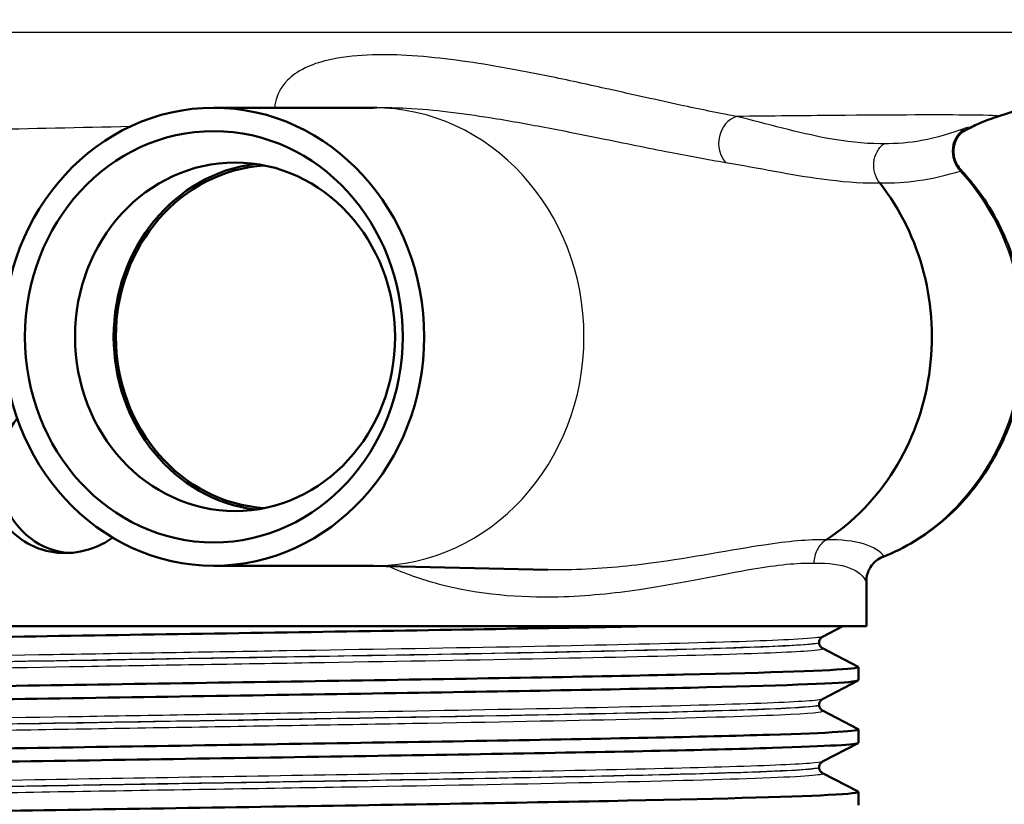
# Model space of a CAD drawing. Header units: millimetres. Extents: x 100 to 2000, y 93 to 2870.
# Tile 14 of 33: x 647 to 683, y 1502 to 1531. Entities that reach past the tile are written whole.
import ezdxf

# ---------------------------------------------------------------- set-up
doc = ezdxf.new("R2010")
doc.units = ezdxf.units.MM
doc.header["$LTSCALE"] = 10
for name, color, linetype, lineweight in [('Dimensions(ISO)', 7, 'Continuous', 25), ('Visible Edges(ISO)', 7, 'Continuous', 50), ('Visible Tangent Edges(ISO)', 7, 'Continuous', 25)]:
    doc.layers.add(name, color=color, linetype=linetype, lineweight=lineweight)
doc.styles.add('Text_3.5mm', font='arial.ttf', dxfattribs={"width": 0.9})
doc.dimstyles.new('KS-STANDARD', dxfattribs={"dimscale": 10, "dimtxt": 3.5, "dimasz": 2.5, "dimexe": 3.175, "dimexo": 0, "dimgap": 0.8, "dimtad": 1, "dimdec": 1, "dimrnd": 1e-08, "dimtxsty": 'Text_3.5mm', "dimcen": 0.09, "dimdle": 10, "dimclrd": 7, "dimclre": 7, "dimclrt": 7, "dimadec": 0, "dimazin": 2, "dimtfac": 0.714286, "dimtdec": 4, "dimtmove": 0, "dimatfit": 3, "dimfxl": 1, "dimtolj": 1, "dimlwd": 25, "dimlwe": 25, "dimarcsym": 0})

# ---------------------------------------------------------------- blocks, each defined once
blk = doc.blocks.new('*D7')
at = {"layer": 'Defpoints', "color": 0, "linetype": 'Continuous'}
for p in [(1000.641, 1732.747), (1083.835, 1732.747), (653.879, 1459.555)]:
    blk.add_point(p, dxfattribs=at)
at = {"layer": 'Dimensions(ISO)', "color": 7, "linetype": 'Continuous', "lineweight": 25}
for p, q in [((1000.641, 1732.747), (1115.585, 1732.747)), ((1083.835, 1484.555), (1083.835, 1707.747)), ((653.879, 1459.555), (1115.585, 1459.555))]:
    blk.add_line(p, q, dxfattribs=at)
at = {"layer": 'Dimensions(ISO)', "color": 7, "linetype": 'Continuous'}
for points in [[(1079.668, 1707.747), (1088.002, 1707.747), (1083.835, 1732.747)], [(1079.668, 1484.555), (1088.002, 1484.555), (1083.835, 1459.555)]]:
    blk.add_solid(points, dxfattribs=at)
at = {"layer": 'Dimensions(ISO)', "color": 7, "linetype": 'Continuous', "lineweight": 25, "insert": (1057.953, 1575.238), "char_height": 35, "attachment_point": 4, "rotation": 90, "style": 'Text_3.5mm'}
blk.add_mtext('\\A1;273', dxfattribs=at)

msp = doc.modelspace()

# ---------------------------------------------------------------- linework, layer by layer
at = {"layer": 'Visible Edges(ISO)'}
for p, q in [((682.744, 1527.704), (692.487, 1530.808)), ((659.64, 1528.026), (653.726, 1528.026)), ((659.561, 1528.026), (659.756, 1528.03)), ((659.64, 1511.084), (653.726, 1511.084)), ((659.561, 1511.084), (666.085, 1510.94)), ((677.879, 1508.855), (677.879, 1510.628)), ((677.879, 1508.855), (629.879, 1508.855)), ((677.007, 1508.855), (676.252, 1508.462)), ((676.129, 1508.246), (676.129, 1508.252)), ((676.252, 1508.036), (677.568, 1507.351)), ((677.579, 1506.849), (677.579, 1507.34)), ((677.568, 1506.838), (676.252, 1506.153)), ((676.129, 1505.937), (676.129, 1505.943)), ((676.252, 1505.727), (677.568, 1505.042)), ((677.579, 1504.54), (677.579, 1505.031)), ((677.568, 1504.529), (676.252, 1503.844)), ((676.129, 1503.628), (676.129, 1503.634)), ((676.252, 1503.418), (677.568, 1502.733)), ((677.579, 1502.231), (677.579, 1502.722))]:
    msp.add_line(p, q, dxfattribs=at)
for centre, major_axis in [((653.726, 1519.555), (0, 8.471)), ((653.726, 1519.555), (0, -7.606)), ((654.514, 1519.555), (0, 6.445))]:
    msp.add_ellipse(centre, major_axis=major_axis, ratio=0.918978, dxfattribs=at)
for centre, major_axis, start_param, end_param in [((655.934, 1519.555), (0, 6.435), 0.114156, 3.027436), ((655.934, 1519.555), (0, 6.345), 0.056849, 3.084744), ((672.258, 1519.555), (0, 8.75), 3.680062, 5.420257), ((648.525, 1514.555), (0, -3), 3.991919, 6.230453)]:
    msp.add_ellipse(centre, major_axis=major_axis, ratio=0.918978, start_param=start_param, end_param=end_param, dxfattribs=at)
for points, knots in [([(681.393, 1527.109), (681.453, 1527.144), (681.511, 1527.176), (681.766, 1527.312), (681.933, 1527.39), (682.224, 1527.517), (682.347, 1527.565), (682.565, 1527.645), (682.66, 1527.677), (682.744, 1527.704)], [17.78512957, 17.78512957, 17.78512957, 17.78512957, 17.78818908, 17.78818908, 17.79923622, 17.79923622, 17.81028337, 17.81028337, 17.82133052, 17.82133052, 17.82133052, 17.82133052]), ([(681.485, 1527.187), (681.485, 1527.187), (681.485, 1527.187), (681.483, 1527.186), (681.479, 1527.184), (681.466, 1527.174), (681.454, 1527.164), (681.417, 1527.132), (681.399, 1527.116), (681.349, 1527.064), (681.318, 1527.031), (681.234, 1526.91), (681.173, 1526.823), (681.104, 1526.543), (681.087, 1526.406), (681.13, 1526.141), (681.167, 1526.028), (681.264, 1525.851), (681.316, 1525.781), (681.37, 1525.723)], [0.2177728, 0.2177728, 0.2177728, 0.2177728, 0.22133565, 0.22133565, 0.22948386, 0.22948386, 0.24086719, 0.24086719, 0.24814137, 0.24814137, 0.25492474, 0.25492474, 0.26182171, 0.26182171, 0.26574489, 0.26574489, 0.26833211, 0.26833211, 0.27029347, 0.27029347, 0.27029347, 0.27029347]), ([(678.494, 1511.417), (679.295, 1511.735), (680.047, 1512.19), (681.384, 1513.332), (681.968, 1514.022), (682.91, 1515.566), (683.266, 1516.422), (683.711, 1518.215), (683.798, 1519.152), (683.693, 1521.01), (683.501, 1521.931), (682.855, 1523.659), (682.402, 1524.467), (681.69, 1525.368), (681.534, 1525.549), (681.37, 1525.723)], [1.920598, 1.920598, 1.920598, 1.920598, 2.236214, 2.236214, 2.555464, 2.555464, 2.878104, 2.878104, 3.202764, 3.202764, 3.527896, 3.527896, 3.851973, 3.851973, 3.93772, 3.93772, 3.93772, 3.93772]), ([(649.985, 1512.127), (649.797, 1511.992), (649.591, 1511.876), (649.001, 1511.632), (648.599, 1511.555), (647.855, 1511.555), (647.463, 1511.629), (646.748, 1511.935), (646.424, 1512.167), (645.917, 1512.701), (645.7, 1513.038), (645.413, 1513.777), (645.342, 1514.178), (645.342, 1514.555)], [1.1866654, 1.1866654, 1.1866654, 1.1866654, 1.2537885, 1.2537885, 1.3695963, 1.3695963, 1.483479, 1.483479, 1.5973617, 1.5973617, 1.7103201, 1.7103201, 1.8232786, 1.8232786, 1.8232786, 1.8232786]), ([(678.494, 1511.417), (678.395, 1511.377), (678.313, 1511.326), (678.165, 1511.211), (678.11, 1511.148), (678.008, 1511.014), (677.978, 1510.953), (677.926, 1510.839), (677.914, 1510.795), (677.895, 1510.728), (677.891, 1510.705), (677.884, 1510.667), (677.882, 1510.654), (677.879, 1510.63), (677.878, 1510.622), (677.877, 1510.614), (677.877, 1510.613), (677.877, 1510.613)], [0.0293386, 0.0293386, 0.0293386, 0.0293386, 0.03201166, 0.03201166, 0.0354725, 0.0354725, 0.04061092, 0.04061092, 0.04767668, 0.04767668, 0.0546941, 0.0546941, 0.06235908, 0.06235908, 0.07247794, 0.07247794, 0.07996866, 0.07996866, 0.07996866, 0.07996866]), ([(630.196, 1507.993), (630.105, 1508.042), (630.651, 1508.092), (631.814, 1508.141), (633.563, 1508.215), (636.699, 1508.29), (640.677, 1508.364), (644.643, 1508.438), (649.427, 1508.512), (654.202, 1508.586), (658.979, 1508.66), (663.725, 1508.734), (667.618, 1508.808), (668.436, 1508.824), (669.218, 1508.839), (669.956, 1508.855)], [31.791465, 31.791465, 31.791465, 31.791465, 32.194948, 32.194948, 32.194948, 32.80125, 32.80125, 32.80125, 33.405662, 33.405662, 33.405662, 34.010412, 34.010412, 34.010412, 34.137582, 34.137582, 34.137582, 34.137582]), ([(676.129, 1508.252), (676.129, 1508.283), (676.135, 1508.314), (676.155, 1508.364), (676.167, 1508.384), (676.19, 1508.415), (676.201, 1508.425), (676.22, 1508.442), (676.228, 1508.448), (676.242, 1508.456), (676.248, 1508.46), (676.252, 1508.462)], [2.74863706, 2.74863706, 2.74863706, 2.74863706, 2.76268438, 2.76268438, 2.77673169, 2.77673169, 2.79077901, 2.79077901, 2.80482633, 2.80482633, 2.81887364, 2.81887364, 2.81887364, 2.81887364]), ([(676.129, 1508.246), (676.129, 1508.215), (676.135, 1508.184), (676.155, 1508.134), (676.167, 1508.114), (676.19, 1508.083), (676.201, 1508.073), (676.22, 1508.056), (676.228, 1508.05), (676.242, 1508.041), (676.248, 1508.038), (676.252, 1508.036)], [51.96161687, 51.96161687, 51.96161687, 51.96161687, 51.97563804, 51.97563804, 51.98965922, 51.98965922, 52.00368039, 52.00368039, 52.01770156, 52.01770156, 52.03172274, 52.03172274, 52.03172274, 52.03172274]), ([(630.179, 1506.185), (630.183, 1506.255), (631.494, 1506.325), (633.92, 1506.394), (636.499, 1506.469), (640.328, 1506.543), (644.74, 1506.617), (649.15, 1506.691), (654.123, 1506.765), (658.798, 1506.839), (663.469, 1506.913), (667.822, 1506.987), (671.103, 1507.061), (674.413, 1507.136), (676.616, 1507.211), (677.323, 1507.286), (677.528, 1507.307), (677.606, 1507.329), (677.563, 1507.351)], [25.538058, 25.538058, 25.538058, 25.538058, 26.107636, 26.107636, 26.107636, 26.713012, 26.713012, 26.713012, 27.317929, 27.317929, 27.317929, 27.922431, 27.922431, 27.922431, 28.532532, 28.532532, 28.532532, 28.709428, 28.709428, 28.709428, 28.709428]), ([(630.189, 1505.684), (630.188, 1505.685), (630.187, 1505.685), (630.186, 1505.686), (630.07, 1505.76), (631.454, 1505.835), (634.095, 1505.909), (636.733, 1505.983), (640.614, 1506.058), (645.062, 1506.132), (649.506, 1506.206), (654.495, 1506.28), (659.162, 1506.355), (663.825, 1506.429), (668.145, 1506.503), (671.372, 1506.577), (674.597, 1506.651), (676.716, 1506.725), (677.361, 1506.799), (677.506, 1506.816), (677.577, 1506.833), (677.575, 1506.849)], [25.50828, 25.50828, 25.50828, 25.50828, 25.51401, 25.51401, 25.51401, 26.121147, 26.121147, 26.121147, 26.72768, 26.72768, 26.72768, 27.333656, 27.333656, 27.333656, 27.939119, 27.939119, 27.939119, 28.544115, 28.544115, 28.544115, 28.67965, 28.67965, 28.67965, 28.67965]), ([(676.129, 1505.943), (676.129, 1505.974), (676.135, 1506.005), (676.155, 1506.055), (676.167, 1506.075), (676.19, 1506.106), (676.201, 1506.116), (676.22, 1506.133), (676.228, 1506.139), (676.242, 1506.147), (676.248, 1506.151), (676.252, 1506.153)], [16.7986141, 16.7986141, 16.7986141, 16.7986141, 16.81262099, 16.81262099, 16.82662788, 16.82662788, 16.84063477, 16.84063477, 16.85464166, 16.85464166, 16.86864855, 16.86864855, 16.86864855, 16.86864855]), ([(676.129, 1505.937), (676.129, 1505.906), (676.135, 1505.875), (676.155, 1505.825), (676.167, 1505.805), (676.19, 1505.774), (676.201, 1505.764), (676.22, 1505.747), (676.228, 1505.741), (676.242, 1505.732), (676.248, 1505.729), (676.252, 1505.727)], [37.91198447, 37.91198447, 37.91198447, 37.91198447, 37.92597626, 37.92597626, 37.93996805, 37.93996805, 37.95395984, 37.95395984, 37.96795162, 37.96795162, 37.98194341, 37.98194341, 37.98194341, 37.98194341]), ([(630.185, 1503.876), (630.183, 1503.899), (630.32, 1503.922), (630.599, 1503.945), (631.495, 1504.02), (633.853, 1504.094), (637.263, 1504.168), (640.672, 1504.242), (645.117, 1504.316), (649.827, 1504.39), (654.536, 1504.464), (659.488, 1504.538), (663.826, 1504.613), (668.162, 1504.687), (671.864, 1504.761), (674.291, 1504.835), (676.55, 1504.904), (677.696, 1504.973), (677.568, 1505.042)], [19.254872, 19.254872, 19.254872, 19.254872, 19.443393, 19.443393, 19.443393, 20.048757, 20.048757, 20.048757, 20.653886, 20.653886, 20.653886, 21.258792, 21.258792, 21.258792, 21.863485, 21.863485, 21.863485, 22.426243, 22.426243, 22.426243, 22.426243]), ([(630.196, 1503.375), (630.142, 1503.402), (630.284, 1503.43), (630.629, 1503.458), (631.557, 1503.532), (633.949, 1503.606), (637.386, 1503.68), (640.822, 1503.754), (645.289, 1503.829), (650.009, 1503.903), (654.728, 1503.977), (659.679, 1504.051), (664.004, 1504.125), (668.326, 1504.199), (672.003, 1504.273), (674.396, 1504.348), (676.469, 1504.412), (677.571, 1504.476), (677.577, 1504.54)], [19.225095, 19.225095, 19.225095, 19.225095, 19.450094, 19.450094, 19.450094, 20.056011, 20.056011, 20.056011, 20.661669, 20.661669, 20.661669, 21.267079, 21.267079, 21.267079, 21.872253, 21.872253, 21.872253, 22.396465, 22.396465, 22.396465, 22.396465]), ([(676.129, 1503.634), (676.129, 1503.665), (676.135, 1503.696), (676.155, 1503.746), (676.167, 1503.766), (676.19, 1503.797), (676.201, 1503.807), (676.22, 1503.824), (676.228, 1503.83), (676.242, 1503.838), (676.248, 1503.842), (676.252, 1503.844)], [30.84828828, 30.84828828, 30.84828828, 30.84828828, 30.86227359, 30.86227359, 30.8762589, 30.8762589, 30.89024421, 30.89024421, 30.90422952, 30.90422952, 30.91821483, 30.91821483, 30.91821483, 30.91821483]), ([(676.129, 1503.628), (676.129, 1503.597), (676.135, 1503.566), (676.155, 1503.516), (676.167, 1503.496), (676.19, 1503.465), (676.201, 1503.455), (676.22, 1503.438), (676.228, 1503.432), (676.242, 1503.423), (676.248, 1503.42), (676.252, 1503.418)], [23.86246661, 23.86246661, 23.86246661, 23.86246661, 23.87644831, 23.87644831, 23.89043002, 23.89043002, 23.90441172, 23.90441172, 23.91839342, 23.91839342, 23.93237512, 23.93237512, 23.93237512, 23.93237512]), ([(630.187, 1501.567), (630.191, 1501.616), (630.828, 1501.666), (632.074, 1501.715), (633.958, 1501.79), (637.221, 1501.864), (641.294, 1501.939), (645.364, 1502.013), (650.223, 1502.088), (655.02, 1502.162), (659.815, 1502.237), (664.527, 1502.311), (668.332, 1502.385), (672.134, 1502.46), (675.013, 1502.534), (676.466, 1502.609), (677.273, 1502.65), (677.638, 1502.691), (677.56, 1502.733)], [12.971687, 12.971687, 12.971687, 12.971687, 13.374356, 13.374356, 13.374356, 13.982692, 13.982692, 13.982692, 14.590678, 14.590678, 14.590678, 15.198327, 15.198327, 15.198327, 15.80565, 15.80565, 15.80565, 16.143057, 16.143057, 16.143057, 16.143057])]:
    msp.add_open_spline(points, degree=3, knots=knots, dxfattribs=at)
at = {"layer": 'Visible Tangent Edges(ISO)'}
msp.add_line((692.487, 1530.808), (626.26, 1530.808), dxfattribs=at)
for centre, major_axis, ratio, start_param, end_param in [((659.64, 1519.555), (0, 8.471), 0.918978, 3.141593, 6.283185), ((673.273, 1526.749), (0.182, 0.983), 0.863074, 0.453292, 2.576362), ((682.008, 1526.388), (-0.322, 0.947), 0.952372, 0.154644, 2.046563), ((675.712, 1519.555), (0, -8.674), 0.918978, 0.360495, 2.355176), ((678.851, 1510.503), (-0.935, -0.356), 0.991368, 4.685782, 5.916689)]:
    msp.add_ellipse(centre, major_axis=major_axis, ratio=ratio, start_param=start_param, end_param=end_param, dxfattribs=at)
for points, knots in [([(673.065, 1527.702), (672.396, 1527.828), (671.704, 1527.971), (670.146, 1528.307), (669.269, 1528.505), (667.666, 1528.86), (666.965, 1529.014), (665.559, 1529.303), (664.861, 1529.44), (663.599, 1529.654), (663.061, 1529.737), (661.974, 1529.873), (661.432, 1529.928), (660.392, 1529.986), (659.905, 1529.996), (658.905, 1529.951), (658.393, 1529.891), (657.623, 1529.71), (657.339, 1529.609), (656.813, 1529.355), (656.605, 1529.198), (656.188, 1528.774), (656.068, 1528.502), (655.993, 1528.164), (655.982, 1528.095), (655.975, 1528.026)], [-3.055679, -3.055679, -3.055679, -3.055679, -2.646301, -2.646301, -2.171167, -2.171167, -1.827711, -1.827711, -1.51945, -1.51945, -1.306979, -1.306979, -1.11653, -1.11653, -0.965789, -0.965789, -0.813406, -0.813406, -0.69195, -0.69195, -0.532264, -0.532264, -0.266135, -0.266135, -0.197429, -0.197429, -0.197429, -0.197429]), ([(659.755, 1528.03), (660.13, 1528.038), (660.498, 1528.029), (661.394, 1527.983), (661.905, 1527.934), (662.933, 1527.813), (663.445, 1527.74), (664.651, 1527.549), (665.322, 1527.428), (666.68, 1527.17), (667.36, 1527.034), (668.922, 1526.717), (669.781, 1526.541), (671.316, 1526.242), (672.001, 1526.115), (672.664, 1526.003)], [0.99261, 0.99261, 0.99261, 0.99261, 1.11653, 1.11653, 1.306979, 1.306979, 1.51945, 1.51945, 1.827711, 1.827711, 2.171167, 2.171167, 2.646301, 2.646301, 3.055679, 3.055679, 3.055679, 3.055679]), ([(682.743, 1527.704), (682.819, 1527.729), (682.471, 1527.745), (680.704, 1527.764), (678.981, 1527.759), (675.589, 1527.73), (674.381, 1527.718), (673.065, 1527.702)], [-17.821331, -17.821331, -17.821331, -17.821331, -16.903779, -16.903779, -15.696596, -15.696596, -15.131856, -15.131856, -15.131856, -15.131856]), ([(678.515, 1526.696), (678.47, 1526.695), (678.424, 1526.695), (677.764, 1526.695), (677.117, 1526.767), (675.363, 1527.092), (674.198, 1527.432), (673.065, 1527.702)], [1.177731, 1.177731, 1.177731, 1.177731, 1.212431, 1.212431, 1.677656, 1.677656, 2.424862, 2.424862, 2.424862, 2.424862]), ([(650.629, 1527.326), (646.921, 1527.249), (643.299, 1527.167), (636.742, 1527.002), (633.812, 1526.92), (630.656, 1526.819), (629.922, 1526.794), (629.259, 1526.77)], [-19.308771, -19.308771, -19.308771, -19.308771, -18.108727, -18.108727, -16.901662, -16.901662, -16.492183, -16.492183, -16.492183, -16.492183]), ([(681.551, 1527.276), (681.023, 1527.086), (680.488, 1526.915), (679.471, 1526.729), (679.004, 1526.688), (678.515, 1526.696)], [0, 0, 0, 0, 0.4930862, 0.4930862, 0.8807651, 0.8807651, 0.8807651, 0.8807651]), ([(681.459, 1527.168), (681.486, 1527.184), (681.509, 1527.199), (681.62, 1527.268), (681.661, 1527.298), (681.636, 1527.304), (681.604, 1527.296), (681.551, 1527.276)], [0.178715, 0.178715, 0.178715, 0.178715, 0.1978137, 0.1978137, 0.277934, 0.277934, 0.3280092, 0.3280092, 0.3280092, 0.3280092]), ([(678.367, 1525.244), (678.286, 1525.348), (678.225, 1525.47), (678.151, 1525.731), (678.139, 1525.869), (678.167, 1526.14), (678.206, 1526.273), (678.331, 1526.51), (678.415, 1526.614), (678.515, 1526.696)], [0, 0, 0, 0, 0.25, 0.25, 0.5, 0.5, 0.75, 0.75, 1, 1, 1, 1]), ([(672.664, 1526.003), (673.875, 1525.8), (675.102, 1525.542), (676.934, 1525.297), (677.604, 1525.243), (678.277, 1525.244), (678.322, 1525.244), (678.367, 1525.244)], [-2.424862, -2.424862, -2.424862, -2.424862, -1.677656, -1.677656, -1.212431, -1.212431, -1.178604, -1.178604, -1.178604, -1.178604]), ([(678.367, 1525.244), (678.867, 1525.238), (679.339, 1525.268), (680.346, 1525.409), (680.863, 1525.538), (681.354, 1525.682)], [-0.8798923, -0.8798923, -0.8798923, -0.8798923, -0.4930862, -0.4930862, 0, 0, 0, 0]), ([(681.354, 1525.682), (681.372, 1525.697), (681.378, 1525.709), (681.372, 1525.721), (681.371, 1525.722), (681.37, 1525.723)], [-0.32800922, -0.32800922, -0.32800922, -0.32800922, -0.27793404, -0.27793404, -0.27029347, -0.27029347, -0.27029347, -0.27029347]), ([(676.382, 1512.043), (675.743, 1512.059), (674.974, 1511.985), (672.889, 1511.673), (671.479, 1511.387), (668.975, 1511.057), (667.992, 1510.962), (666.672, 1510.934), (666.38, 1510.933), (666.084, 1510.94)], [4.861414, 4.861414, 4.861414, 4.861414, 5.346773, 5.346773, 6.010624, 6.010624, 6.398941, 6.398941, 6.507764, 6.507764, 6.507764, 6.507764]), ([(676.382, 1512.043), (676.314, 1511.999), (676.251, 1511.945), (676.141, 1511.822), (676.093, 1511.753), (676.015, 1511.603), (675.985, 1511.523), (675.944, 1511.357), (675.934, 1511.271), (675.934, 1511.185)], [0, 0, 0, 0, 0.25, 0.25, 0.5, 0.5, 0.75, 0.75, 1, 1, 1, 1]), ([(678.524, 1511.439), (678.401, 1511.608), (678.149, 1511.778), (677.417, 1512), (676.951, 1512.057), (676.382, 1512.043)], [0, 0, 0, 0, 0.4643573, 0.4643573, 0.8981975, 0.8981975, 0.8981975, 0.8981975]), ([(660.191, 1511.071), (660.795, 1510.799), (661.415, 1510.585), (663.551, 1510.017), (665.065, 1509.907), (667.533, 1509.967), (668.538, 1510.073), (671.082, 1510.445), (672.499, 1510.766), (674.567, 1511.118), (675.321, 1511.201), (675.934, 1511.185)], [-7.129082, -7.129082, -7.129082, -7.129082, -6.917154, -6.917154, -6.398941, -6.398941, -6.010624, -6.010624, -5.346773, -5.346773, -4.860541, -4.860541, -4.860541, -4.860541]), ([(675.934, 1511.185), (676.483, 1511.199), (676.92, 1511.135), (677.578, 1510.885), (677.783, 1510.693), (677.852, 1510.503)], [-0.8990701, -0.8990701, -0.8990701, -0.8990701, -0.4643573, -0.4643573, 0, 0, 0, 0]), ([(677.852, 1510.503), (677.862, 1510.477), (677.869, 1510.483), (677.876, 1510.546), (677.877, 1510.579), (677.878, 1510.622)], [0, 0, 0, 0, 0.0653565, 0.0653565, 0.101142, 0.101142, 0.101142, 0.101142]), ([(676.25, 1508.462), (676.188, 1508.43), (675.881, 1508.399), (674.508, 1508.32), (673.126, 1508.272), (669.485, 1508.177), (667.208, 1508.129), (662.124, 1508.033), (659.293, 1507.986), (653.529, 1507.89), (650.568, 1507.842), (644.986, 1507.747), (642.338, 1507.699), (637.774, 1507.604), (635.837, 1507.556), (632.975, 1507.461), (632.038, 1507.413), (631.524, 1507.346), (631.469, 1507.327), (631.507, 1507.307)], [2.818874, 2.818874, 2.818874, 2.818874, 3.39363, 3.39363, 4.264554, 4.264554, 5.13546, 5.13546, 6.006326, 6.006326, 6.87717, 6.87717, 7.748053, 7.748053, 8.619018, 8.619018, 9.490025, 9.490025, 9.843797, 9.843797, 9.843797, 9.843797]), ([(631.506, 1506.881), (631.547, 1506.903), (631.707, 1506.925), (632.559, 1506.992), (633.638, 1507.038), (636.675, 1507.129), (638.666, 1507.175), (643.338, 1507.269), (646.079, 1507.317), (651.834, 1507.414), (654.886, 1507.463), (660.712, 1507.56), (663.514, 1507.609), (668.418, 1507.705), (670.549, 1507.752), (673.853, 1507.847), (675.046, 1507.894), (676.122, 1507.973), (676.31, 1508.004), (676.251, 1508.036)], [45.006797, 45.006797, 45.006797, 45.006797, 45.406739, 45.406739, 46.231883, 46.231883, 47.07293, 47.07293, 47.951408, 47.951408, 48.845319, 48.845319, 49.727939, 49.727939, 50.59495, 50.59495, 51.455298, 51.455298, 52.031723, 52.031723, 52.031723, 52.031723]), ([(631.63, 1507.097), (631.629, 1507.113), (631.688, 1507.128), (632.17, 1507.191), (633.102, 1507.239), (635.947, 1507.334), (637.874, 1507.382), (642.411, 1507.478), (645.043, 1507.525), (650.591, 1507.621), (653.534, 1507.669), (659.264, 1507.764), (662.078, 1507.812), (667.131, 1507.907), (669.393, 1507.955), (673.012, 1508.05), (674.385, 1508.098), (675.815, 1508.181), (676.125, 1508.216), (676.128, 1508.252)], [-9.773673, -9.773673, -9.773673, -9.773673, -9.490025, -9.490025, -8.619018, -8.619018, -7.748053, -7.748053, -6.87717, -6.87717, -6.006326, -6.006326, -5.13546, -5.13546, -4.264554, -4.264554, -3.39363, -3.39363, -2.748637, -2.748637, -2.748637, -2.748637]), ([(676.127, 1508.246), (676.126, 1508.218), (675.936, 1508.19), (674.918, 1508.116), (673.731, 1508.068), (670.446, 1507.974), (668.328, 1507.926), (663.453, 1507.831), (660.668, 1507.782), (654.876, 1507.685), (651.842, 1507.636), (646.123, 1507.539), (643.398, 1507.491), (638.754, 1507.397), (636.776, 1507.35), (633.758, 1507.259), (632.686, 1507.214), (631.792, 1507.143), (631.629, 1507.117), (631.63, 1507.092)], [-51.961617, -51.961617, -51.961617, -51.961617, -51.455298, -51.455298, -50.59495, -50.59495, -49.727939, -49.727939, -48.845319, -48.845319, -47.951408, -47.951408, -47.07293, -47.07293, -46.231883, -46.231883, -45.406739, -45.406739, -44.936776, -44.936776, -44.936776, -44.936776]), ([(676.25, 1506.153), (676.201, 1506.128), (675.996, 1506.102), (674.957, 1506.03), (673.715, 1505.982), (670.314, 1505.887), (668.138, 1505.839), (663.197, 1505.743), (660.409, 1505.695), (654.672, 1505.6), (651.697, 1505.552), (646.042, 1505.457), (643.334, 1505.409), (638.611, 1505.314), (636.57, 1505.266), (633.461, 1505.172), (632.379, 1505.124), (631.574, 1505.05), (631.457, 1505.024), (631.507, 1504.998)], [16.868649, 16.868649, 16.868649, 16.868649, 17.327209, 17.327209, 18.197467, 18.197467, 19.069268, 19.069268, 19.942351, 19.942351, 20.814852, 20.814852, 21.684386, 21.684386, 22.550712, 22.550712, 23.417755, 23.417755, 23.893448, 23.893448, 23.893448, 23.893448]), ([(631.631, 1504.788), (631.63, 1504.81), (631.75, 1504.833), (632.509, 1504.902), (633.585, 1504.95), (636.677, 1505.045), (638.705, 1505.092), (643.401, 1505.187), (646.093, 1505.235), (651.714, 1505.33), (654.671, 1505.378), (660.373, 1505.474), (663.144, 1505.522), (668.055, 1505.617), (670.218, 1505.665), (673.598, 1505.76), (674.831, 1505.808), (675.918, 1505.885), (676.125, 1505.914), (676.127, 1505.943)], [-23.823479, -23.823479, -23.823479, -23.823479, -23.417755, -23.417755, -22.550712, -22.550712, -21.684386, -21.684386, -20.814852, -20.814852, -19.942351, -19.942351, -19.069268, -19.069268, -18.197467, -18.197467, -17.327209, -17.327209, -16.798614, -16.798614, -16.798614, -16.798614]), ([(676.128, 1505.937), (676.127, 1505.891), (675.589, 1505.844), (673.308, 1505.743), (671.392, 1505.688), (666.668, 1505.582), (663.967, 1505.531), (658.153, 1505.43), (655.096, 1505.38), (648.998, 1505.279), (646.001, 1505.229), (640.215, 1505.12), (637.539, 1505.062), (633.734, 1504.951), (632.481, 1504.898), (631.735, 1504.824), (631.63, 1504.803), (631.63, 1504.783)], [-37.911984, -37.911984, -37.911984, -37.911984, -37.061757, -37.061757, -36.063766, -36.063766, -35.131943, -35.131943, -34.217923, -34.217923, -33.291692, -33.291692, -32.237615, -32.237615, -31.263362, -31.263362, -30.887221, -30.887221, -30.887221, -30.887221]), ([(631.507, 1504.572), (631.539, 1504.589), (631.64, 1504.606), (632.353, 1504.676), (633.614, 1504.73), (637.443, 1504.84), (640.135, 1504.898), (645.956, 1505.007), (648.972, 1505.057), (655.107, 1505.158), (658.183, 1505.208), (664.031, 1505.31), (666.748, 1505.36), (671.5, 1505.467), (673.427, 1505.521), (675.808, 1505.626), (676.347, 1505.677), (676.252, 1505.727)], [30.957143, 30.957143, 30.957143, 30.957143, 31.263362, 31.263362, 32.237615, 32.237615, 33.291692, 33.291692, 34.217923, 34.217923, 35.131943, 35.131943, 36.063766, 36.063766, 37.061757, 37.061757, 37.981943, 37.981943, 37.981943, 37.981943]), ([(676.249, 1503.844), (676.207, 1503.822), (676.048, 1503.8), (675.187, 1503.732), (674.07, 1503.686), (671.062, 1503.597), (669.208, 1503.553), (665.029, 1503.468), (662.724, 1503.427), (658.138, 1503.348), (655.921, 1503.312), (651.444, 1503.238), (649.225, 1503.202), (644.733, 1503.124), (642.481, 1503.083), (638.09, 1502.993), (636.026, 1502.944), (632.943, 1502.843), (631.942, 1502.791), (631.51, 1502.723), (631.474, 1502.706), (631.506, 1502.69)], [30.918215, 30.918215, 30.918215, 30.918215, 31.317066, 31.317066, 32.159798, 32.159798, 32.948764, 32.948764, 33.711002, 33.711002, 34.37986, 34.37986, 35.048718, 35.048718, 35.792869, 35.792869, 36.697459, 36.697459, 37.640334, 37.640334, 37.94297, 37.94297, 37.94297, 37.94297]), ([(631.506, 1502.264), (631.526, 1502.274), (631.572, 1502.284), (631.986, 1502.343), (632.894, 1502.39), (635.78, 1502.488), (637.777, 1502.537), (642.806, 1502.642), (645.92, 1502.697), (652.418, 1502.806), (655.837, 1502.861), (661.981, 1502.964), (664.807, 1503.014), (669.761, 1503.116), (671.906, 1503.168), (675.145, 1503.277), (676.116, 1503.335), (676.267, 1503.401), (676.268, 1503.41), (676.252, 1503.418)], [16.90762, 16.90762, 16.90762, 16.90762, 17.097143, 17.097143, 17.970989, 17.970989, 18.873931, 18.873931, 19.87642, 19.87642, 20.87079, 20.87079, 21.778811, 21.778811, 22.727814, 22.727814, 23.778796, 23.778796, 23.932375, 23.932375, 23.932375, 23.932375]), ([(631.63, 1502.479), (631.629, 1502.492), (631.669, 1502.505), (632.075, 1502.569), (633.07, 1502.621), (636.136, 1502.722), (638.187, 1502.772), (642.553, 1502.862), (644.791, 1502.903), (649.257, 1502.98), (651.462, 1503.017), (655.912, 1503.09), (658.116, 1503.126), (662.674, 1503.205), (664.965, 1503.247), (669.119, 1503.332), (670.961, 1503.375), (673.95, 1503.464), (675.06, 1503.511), (675.963, 1503.582), (676.125, 1503.608), (676.126, 1503.634)], [-37.87306, -37.87306, -37.87306, -37.87306, -37.640334, -37.640334, -36.697459, -36.697459, -35.792869, -35.792869, -35.048718, -35.048718, -34.37986, -34.37986, -33.711002, -33.711002, -32.948764, -32.948764, -32.159798, -32.159798, -31.317066, -31.317066, -30.848288, -30.848288, -30.848288, -30.848288]), ([(676.129, 1503.628), (676.129, 1503.624), (676.123, 1503.619), (675.982, 1503.557), (675.015, 1503.499), (671.795, 1503.39), (669.663, 1503.337), (664.738, 1503.236), (661.928, 1503.186), (655.822, 1503.082), (652.423, 1503.028), (645.964, 1502.918), (642.87, 1502.863), (637.871, 1502.759), (635.886, 1502.71), (633.019, 1502.612), (632.116, 1502.564), (631.679, 1502.502), (631.629, 1502.488), (631.629, 1502.474)], [-23.862467, -23.862467, -23.862467, -23.862467, -23.778796, -23.778796, -22.727814, -22.727814, -21.778811, -21.778811, -20.87079, -20.87079, -19.87642, -19.87642, -18.873931, -18.873931, -17.970989, -17.970989, -17.097143, -17.097143, -16.8377, -16.8377, -16.8377, -16.8377])]:
    msp.add_open_spline(points, degree=3, knots=knots, dxfattribs=at)
msp.add_open_spline([(678.494, 1511.417), (678.504, 1511.42), (678.513, 1511.428), (678.524, 1511.439)], degree=3, dxfattribs=at)

# ---------------------------------------------------------------- dimensions: what is measured, and where the dimension line sits
at = {"layer": 'Dimensions(ISO)', "color": 7, "linetype": 'Continuous', "lineweight": 25}
dim = msp.add_linear_dim(base=(1083.835, 1732.747), p1=(653.879, 1459.555), p2=(1000.641, 1732.747), angle=90, dimstyle='KS-STANDARD', override={"dimgap": 0.8, "dimdec": 0, "dimtol": 0, "dimlim": 0, "dimtp": 0, "dimtm": 0, "dimtdec": 4, "dimtofl": 0, "dimatfit": 1}, dxfattribs=at)
dim.commit()
dim.dimension.update_dxf_attribs({"geometry": '*D7', "text_midpoint": (1083.835, 1610.305), "dimtype": 160})

doc.saveas('drawing.dxf')
